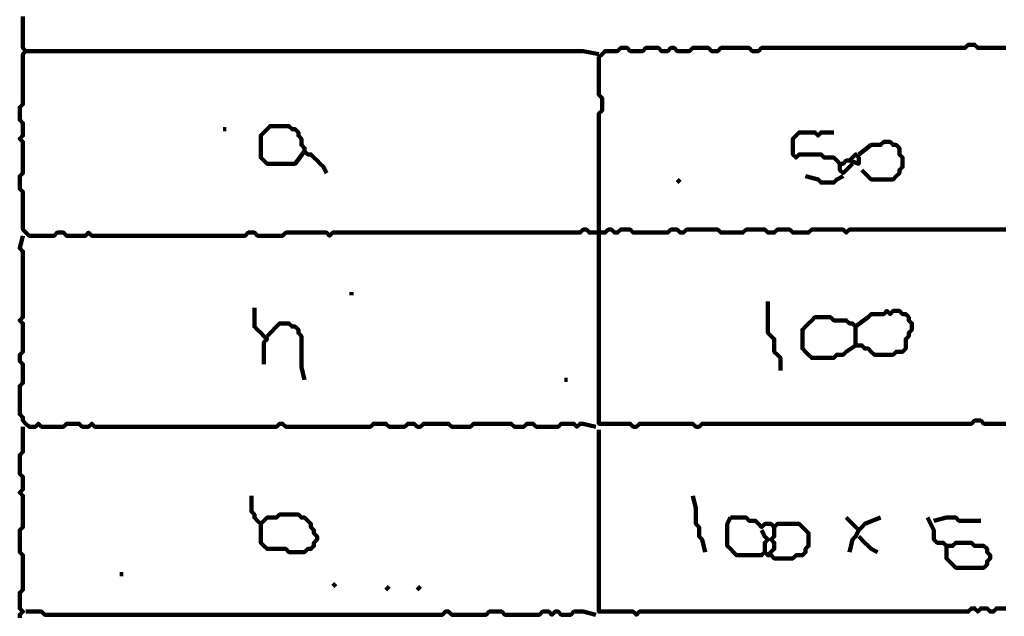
# Model space of a CAD drawing. Header units: metres. Extents: x 1959 to 4131, y 3282 to 4313.
# Tile 200 of 256: x 2399.23 to 2402.13, y 4297.21 to 4298.97. Entities that reach past the tile are written whole.
import ezdxf

# ---------------------------------------------------------------- set-up
doc = ezdxf.new("R2010")
doc.units = ezdxf.units.M
doc.layers.add('P', color=250, linetype='Continuous', lineweight=100)

msp = doc.modelspace()

# ---------------------------------------------------------------- linework, layer by layer
at = {"layer": 'P', "color": 0, "linetype": 'Continuous'}
for points in [[(2399.2353, 4298.9764), (2399.2353, 4298.9672), (2399.2353, 4298.958), (2399.2353, 4298.9487), (2399.2353, 4298.9395), (2399.2353, 4298.9303), (2399.2353, 4298.921), (2399.2353, 4298.9118), (2399.2353, 4298.9026), (2399.2353, 4298.8934), (2399.2353, 4298.8841), (2399.2445, 4298.8749), (2399.2353, 4298.8657), (2399.2353, 4298.8564), (2399.2353, 4298.8472), (2399.2353, 4298.838), (2399.2353, 4298.8287), (2399.2353, 4298.8195), (2399.2353, 4298.8103), (2399.2353, 4298.801), (2399.2353, 4298.7918), (2399.2353, 4298.7826), (2399.2353, 4298.7734), (2399.2353, 4298.7641), (2399.2353, 4298.7549), (2399.2353, 4298.7457), (2399.2353, 4298.7364), (2399.2353, 4298.7272), (2399.2353, 4298.718), (2399.226, 4298.7087), (2399.226, 4298.6995), (2399.226, 4298.6903), (2399.226, 4298.681), (2399.226, 4298.6718), (2399.2353, 4298.6626), (2399.2353, 4298.6534), (2399.2353, 4298.6441), (2399.2353, 4298.6349), (2399.2353, 4298.6257), (2399.226, 4298.6164), (2399.2353, 4298.6072), (2399.2353, 4298.598), (2399.2353, 4298.5887), (2399.2353, 4298.5795), (2399.2353, 4298.5703), (2399.2353, 4298.561), (2399.2353, 4298.5518), (2399.2353, 4298.5426), (2399.2353, 4298.5334), (2399.2353, 4298.5241), (2399.2353, 4298.5149), (2399.226, 4298.5057), (2399.226, 4298.4964), (2399.226, 4298.4872), (2399.226, 4298.478), (2399.226, 4298.4687), (2399.2353, 4298.4595), (2399.2353, 4298.4503), (2399.2353, 4298.441), (2399.2353, 4298.4318), (2399.2353, 4298.4226), (2399.2353, 4298.4134), (2399.2353, 4298.4041), (2399.2353, 4298.3949), (2399.2353, 4298.3857), (2399.2353, 4298.3764), (2399.2353, 4298.3672), (2399.2353, 4298.358), (2399.2353, 4298.3487), (2399.2445, 4298.3395), (2399.2537, 4298.3303), (2399.263, 4298.3303), (2399.2722, 4298.3303), (2399.2814, 4298.3303), (2399.2907, 4298.3303), (2399.2999, 4298.3303), (2399.3091, 4298.3303), (2399.3183, 4298.3303), (2399.3276, 4298.3303), (2399.3368, 4298.3395), (2399.346, 4298.3395), (2399.3553, 4298.3395), (2399.3645, 4298.3303), (2399.3737, 4298.3303), (2399.383, 4298.3303), (2399.3922, 4298.3303), (2399.4014, 4298.3303), (2399.4107, 4298.3303), (2399.4199, 4298.3303), (2399.4291, 4298.3395), (2399.4383, 4298.3303), (2399.4476, 4298.3303), (2399.4568, 4298.3303), (2399.466, 4298.3303), (2399.4753, 4298.3303), (2399.4845, 4298.3303), (2399.4937, 4298.3303), (2399.503, 4298.3303), (2399.5122, 4298.3303), (2399.5214, 4298.3303), (2399.5307, 4298.3303), (2399.5399, 4298.3303), (2399.5491, 4298.3303), (2399.5583, 4298.3303), (2399.5676, 4298.3303), (2399.5768, 4298.3303), (2399.586, 4298.3303), (2399.5953, 4298.3303), (2399.6045, 4298.3303), (2399.6137, 4298.3303), (2399.623, 4298.3303), (2399.6322, 4298.3303), (2399.6414, 4298.3303), (2399.6507, 4298.3303), (2399.6599, 4298.3303), (2399.6691, 4298.3303), (2399.6783, 4298.3303), (2399.6876, 4298.3303), (2399.6968, 4298.3303), (2399.706, 4298.3303), (2399.7153, 4298.3303), (2399.7245, 4298.3303), (2399.7337, 4298.3303), (2399.743, 4298.3303), (2399.7522, 4298.3303), (2399.7614, 4298.3303), (2399.7707, 4298.3303), (2399.7799, 4298.3303), (2399.7891, 4298.3303), (2399.7983, 4298.3303), (2399.8076, 4298.3303), (2399.8168, 4298.3303), (2399.826, 4298.3303), (2399.8353, 4298.3303), (2399.8445, 4298.3303), (2399.8537, 4298.3303), (2399.863, 4298.3303), (2399.8722, 4298.3303), (2399.8814, 4298.3303), (2399.8907, 4298.3303), (2399.8999, 4298.3395), (2399.9091, 4298.3395), (2399.9183, 4298.3395), (2399.9276, 4298.3303), (2399.9368, 4298.3303), (2399.946, 4298.3303), (2399.9553, 4298.3303), (2399.9645, 4298.3303), (2399.9737, 4298.3303), (2399.983, 4298.3303), (2399.9922, 4298.3303), (2400.0014, 4298.3303), (2400.0107, 4298.3395), (2400.0199, 4298.3395), (2400.0291, 4298.3395), (2400.0383, 4298.3395), (2400.0476, 4298.3395), (2400.0568, 4298.3395), (2400.066, 4298.3395), (2400.0753, 4298.3395), (2400.0845, 4298.3395), (2400.0937, 4298.3395), (2400.103, 4298.3395), (2400.1122, 4298.3395), (2400.1214, 4298.3395), (2400.1307, 4298.3395), (2400.1399, 4298.3303), (2400.1491, 4298.3395), (2400.1583, 4298.3395), (2400.1676, 4298.3395), (2400.1768, 4298.3395), (2400.186, 4298.3395), (2400.1953, 4298.3395), (2400.2045, 4298.3395), (2400.2137, 4298.3395), (2400.223, 4298.3395), (2400.2322, 4298.3395), (2400.2414, 4298.3395), (2400.2507, 4298.3395), (2400.2599, 4298.3395), (2400.2691, 4298.3395), (2400.2783, 4298.3395), (2400.2876, 4298.3395), (2400.2968, 4298.3395), (2400.306, 4298.3395), (2400.3153, 4298.3395), (2400.3245, 4298.3395), (2400.3337, 4298.3395), (2400.343, 4298.3395), (2400.3522, 4298.3395), (2400.3614, 4298.3395), (2400.3707, 4298.3395), (2400.3799, 4298.3395), (2400.3891, 4298.3395), (2400.3983, 4298.3395), (2400.4076, 4298.3395), (2400.4168, 4298.3395), (2400.426, 4298.3395), (2400.4353, 4298.3395), (2400.4445, 4298.3395), (2400.4537, 4298.3395), (2400.463, 4298.3395), (2400.4722, 4298.3395), (2400.4814, 4298.3395), (2400.4907, 4298.3395), (2400.4999, 4298.3395), (2400.5091, 4298.3395), (2400.5183, 4298.3395), (2400.5276, 4298.3395), (2400.5368, 4298.3395), (2400.546, 4298.3395), (2400.5553, 4298.3395), (2400.5645, 4298.3395), (2400.5737, 4298.3395), (2400.583, 4298.3395), (2400.5922, 4298.3395), (2400.6014, 4298.3395), (2400.6107, 4298.3395), (2400.6199, 4298.3395), (2400.6291, 4298.3395), (2400.6383, 4298.3395), (2400.6476, 4298.3395), (2400.6568, 4298.3395), (2400.666, 4298.3395), (2400.6753, 4298.3395), (2400.6845, 4298.3395), (2400.6937, 4298.3395), (2400.703, 4298.3395), (2400.7122, 4298.3395), (2400.7214, 4298.3395), (2400.7307, 4298.3395), (2400.7399, 4298.3395), (2400.7491, 4298.3395), (2400.7583, 4298.3395), (2400.7676, 4298.3395), (2400.7768, 4298.3395), (2400.786, 4298.3395), (2400.7953, 4298.3395), (2400.8045, 4298.3395), (2400.8137, 4298.3395), (2400.823, 4298.3395), (2400.8322, 4298.3395), (2400.8414, 4298.3395), (2400.8507, 4298.3395), (2400.8599, 4298.3395), (2400.8691, 4298.3395), (2400.8783, 4298.3395), (2400.8876, 4298.3487), (2400.8968, 4298.3487), (2400.906, 4298.3395), (2400.9153, 4298.3395), (2400.9245, 4298.3395), (2400.9337, 4298.3395), (2400.943, 4298.3395), (2400.9522, 4298.3395), (2400.9614, 4298.3487), (2400.9707, 4298.3487), (2400.9799, 4298.3395), (2400.9891, 4298.3395), (2400.9983, 4298.3487), (2401.0076, 4298.3487), (2401.0168, 4298.3487), (2401.026, 4298.3487), (2401.0353, 4298.3395), (2401.0445, 4298.3395), (2401.0537, 4298.3395), (2401.063, 4298.3395), (2401.0722, 4298.3395), (2401.0814, 4298.3395), (2401.0907, 4298.3395), (2401.0999, 4298.3395), (2401.1091, 4298.3395), (2401.1183, 4298.3395), (2401.1276, 4298.3395), (2401.1368, 4298.3395), (2401.146, 4298.3487), (2401.1553, 4298.3487), (2401.1645, 4298.3487), (2401.1737, 4298.3395), (2401.183, 4298.3395), (2401.1922, 4298.3487), (2401.2014, 4298.3487), (2401.2107, 4298.3487), (2401.2199, 4298.3487), (2401.2291, 4298.3487), (2401.2383, 4298.3487), (2401.2476, 4298.3487), (2401.2568, 4298.3487), (2401.266, 4298.3487), (2401.2753, 4298.3487), (2401.2845, 4298.3487), (2401.2937, 4298.3395), (2401.303, 4298.3395), (2401.3122, 4298.3395), (2401.3214, 4298.3395), (2401.3307, 4298.3395), (2401.3399, 4298.3395), (2401.3491, 4298.3395), (2401.3583, 4298.3395), (2401.3676, 4298.3487), (2401.3768, 4298.3487), (2401.386, 4298.3487), (2401.3953, 4298.3487), (2401.4045, 4298.3487), (2401.4137, 4298.3487), (2401.423, 4298.3487), (2401.4322, 4298.3395), (2401.4414, 4298.3395), (2401.4507, 4298.3395), (2401.4599, 4298.3487), (2401.4691, 4298.3487), (2401.4783, 4298.3487), (2401.4876, 4298.3487), (2401.4968, 4298.3487), (2401.506, 4298.3395), (2401.5153, 4298.3395), (2401.5245, 4298.3395), (2401.5337, 4298.3395), (2401.543, 4298.3395), (2401.5522, 4298.3395), (2401.5614, 4298.3487), (2401.5707, 4298.3487), (2401.5799, 4298.3487), (2401.5891, 4298.3487), (2401.5983, 4298.3487), (2401.6076, 4298.3487), (2401.6168, 4298.3487), (2401.626, 4298.3487), (2401.6353, 4298.3487), (2401.6445, 4298.3487), (2401.6537, 4298.3487), (2401.663, 4298.3395), (2401.6722, 4298.3487), (2401.6814, 4298.3487), (2401.6907, 4298.3487), (2401.6999, 4298.3487), (2401.7091, 4298.3487), (2401.7183, 4298.3487), (2401.7276, 4298.3487), (2401.7368, 4298.3487), (2401.746, 4298.3487), (2401.7553, 4298.3487), (2401.7645, 4298.3487), (2401.7737, 4298.3487), (2401.783, 4298.3487), (2401.7922, 4298.3487), (2401.8014, 4298.3487), (2401.8107, 4298.3487), (2401.8199, 4298.3487), (2401.8291, 4298.3487), (2401.8383, 4298.3487), (2401.8476, 4298.3487), (2401.8568, 4298.3487), (2401.866, 4298.3487), (2401.8753, 4298.3487), (2401.8845, 4298.3487), (2401.8937, 4298.3487), (2401.903, 4298.3487), (2401.9122, 4298.3487), (2401.9214, 4298.3487), (2401.9307, 4298.3487), (2401.9399, 4298.3487), (2401.9491, 4298.3487), (2401.9583, 4298.3487), (2401.9676, 4298.3487), (2401.9768, 4298.3487), (2401.986, 4298.3487), (2401.9953, 4298.3487), (2402.0045, 4298.3487), (2402.0137, 4298.3487), (2402.023, 4298.3487), (2402.0322, 4298.3487), (2402.0414, 4298.3487), (2402.0507, 4298.3487), (2402.0599, 4298.3487), (2402.0691, 4298.3487), (2402.0783, 4298.3487), (2402.0876, 4298.3487), (2402.0968, 4298.3487), (2402.106, 4298.3487), (2402.1153, 4298.3487), (2402.1245, 4298.3487), (2402.1337, 4298.3487)], [(2402.1337, 4297.7764), (2402.1245, 4297.7764), (2402.1153, 4297.7764), (2402.106, 4297.7764), (2402.0968, 4297.7764), (2402.0876, 4297.7764), (2402.0783, 4297.7764), (2402.0691, 4297.7764), (2402.0599, 4297.7857), (2402.0507, 4297.7857), (2402.0414, 4297.7857), (2402.0322, 4297.7764), (2402.023, 4297.7764), (2402.0137, 4297.7764), (2402.0045, 4297.7764), (2401.9953, 4297.7764), (2401.986, 4297.7764), (2401.9768, 4297.7764), (2401.9676, 4297.7764), (2401.9583, 4297.7764), (2401.9491, 4297.7764), (2401.9399, 4297.7764), (2401.9307, 4297.7764), (2401.9214, 4297.7764), (2401.9122, 4297.7764), (2401.903, 4297.7764), (2401.8937, 4297.7764), (2401.8845, 4297.7764), (2401.8753, 4297.7764), (2401.866, 4297.7764), (2401.8568, 4297.7764), (2401.8476, 4297.7764), (2401.8383, 4297.7764), (2401.8291, 4297.7764), (2401.8199, 4297.7764), (2401.8107, 4297.7764), (2401.8014, 4297.7764), (2401.7922, 4297.7764), (2401.783, 4297.7764), (2401.7737, 4297.7764), (2401.7645, 4297.7764), (2401.7553, 4297.7764), (2401.746, 4297.7764), (2401.7368, 4297.7764), (2401.7276, 4297.7764), (2401.7183, 4297.7764), (2401.7091, 4297.7764), (2401.6999, 4297.7764), (2401.6907, 4297.7764), (2401.6814, 4297.7764), (2401.6722, 4297.7764), (2401.663, 4297.7764), (2401.6537, 4297.7764), (2401.6445, 4297.7764), (2401.6353, 4297.7764), (2401.626, 4297.7764), (2401.6168, 4297.7764), (2401.6076, 4297.7764), (2401.5983, 4297.7764), (2401.5891, 4297.7764), (2401.5799, 4297.7764), (2401.5707, 4297.7764), (2401.5614, 4297.7764), (2401.5522, 4297.7764), (2401.543, 4297.7764), (2401.5337, 4297.7764), (2401.5245, 4297.7764), (2401.5153, 4297.7764), (2401.506, 4297.7764), (2401.4968, 4297.7764), (2401.4876, 4297.7764), (2401.4783, 4297.7764), (2401.4691, 4297.7764), (2401.4599, 4297.7764), (2401.4507, 4297.7764), (2401.4414, 4297.7764), (2401.4322, 4297.7764), (2401.423, 4297.7764), (2401.4137, 4297.7764), (2401.4045, 4297.7764), (2401.3953, 4297.7764), (2401.386, 4297.7764), (2401.3768, 4297.7764), (2401.3676, 4297.7764), (2401.3583, 4297.7764), (2401.3491, 4297.7764), (2401.3399, 4297.7764), (2401.3307, 4297.7764), (2401.3214, 4297.7764), (2401.3122, 4297.7764), (2401.303, 4297.7764), (2401.2937, 4297.7764), (2401.2845, 4297.7764), (2401.2753, 4297.7764), (2401.266, 4297.7764), (2401.2568, 4297.7764), (2401.2476, 4297.7764), (2401.2383, 4297.7764), (2401.2291, 4297.7672), (2401.2199, 4297.7672), (2401.2107, 4297.7764), (2401.2014, 4297.7764), (2401.1922, 4297.7764), (2401.183, 4297.7764), (2401.1737, 4297.7764), (2401.1645, 4297.7764), (2401.1553, 4297.7764), (2401.146, 4297.7764), (2401.1368, 4297.7764), (2401.1276, 4297.7764), (2401.1183, 4297.7764), (2401.1091, 4297.7764), (2401.0999, 4297.7764), (2401.0907, 4297.7764), (2401.0814, 4297.7764), (2401.0722, 4297.7764), (2401.063, 4297.7764), (2401.0537, 4297.7764), (2401.0445, 4297.7672), (2401.0353, 4297.7672), (2401.026, 4297.7764), (2401.0168, 4297.7764), (2401.0076, 4297.7764), (2400.9983, 4297.7764), (2400.9891, 4297.7764), (2400.9799, 4297.7764), (2400.9707, 4297.7764), (2400.9614, 4297.7764), (2400.9522, 4297.7764), (2400.943, 4297.7764), (2400.9337, 4297.7764), (2400.9337, 4297.7857), (2400.9337, 4297.7949), (2400.9337, 4297.8041), (2400.9337, 4297.8134), (2400.9337, 4297.8226), (2400.9337, 4297.8318), (2400.9337, 4297.841), (2400.9337, 4297.8503), (2400.9337, 4297.8595), (2400.9337, 4297.8687), (2400.9337, 4297.878), (2400.9337, 4297.8872), (2400.9337, 4297.8964), (2400.9337, 4297.9057), (2400.9337, 4297.9149), (2400.9337, 4297.9241), (2400.9337, 4297.9334), (2400.9337, 4297.9426), (2400.9337, 4297.9518), (2400.9337, 4297.961), (2400.9337, 4297.9703), (2400.9337, 4297.9795), (2400.9337, 4297.9887), (2400.9337, 4297.998), (2400.9337, 4298.0072), (2400.9337, 4298.0164), (2400.9337, 4298.0257), (2400.9337, 4298.0349), (2400.9337, 4298.0441), (2400.9337, 4298.0534), (2400.9337, 4298.0626), (2400.9337, 4298.0718), (2400.9337, 4298.081), (2400.9337, 4298.0903), (2400.9337, 4298.0995), (2400.9337, 4298.1087), (2400.9337, 4298.118), (2400.9337, 4298.1272), (2400.9337, 4298.1364), (2400.9337, 4298.1457), (2400.9337, 4298.1549), (2400.9337, 4298.1641), (2400.9337, 4298.1734), (2400.9337, 4298.1826), (2400.9337, 4298.1918), (2400.9337, 4298.201), (2400.9337, 4298.2103), (2400.9337, 4298.2195), (2400.9337, 4298.2287), (2400.9337, 4298.238), (2400.9337, 4298.2472), (2400.9337, 4298.2564), (2400.9337, 4298.2657), (2400.9337, 4298.2749), (2400.9337, 4298.2841), (2400.9337, 4298.2934), (2400.9337, 4298.3026), (2400.9337, 4298.3118), (2400.9337, 4298.321), (2400.9337, 4298.3303), (2400.9337, 4298.3395), (2400.9337, 4298.3487), (2400.9337, 4298.358), (2400.9337, 4298.3672), (2400.9337, 4298.3764), (2400.9337, 4298.3857), (2400.9337, 4298.3949), (2400.9337, 4298.4041), (2400.9337, 4298.4134), (2400.9337, 4298.4226), (2400.9337, 4298.4318), (2400.9337, 4298.441), (2400.9337, 4298.4503), (2400.9337, 4298.4595), (2400.9337, 4298.4687), (2400.9337, 4298.478), (2400.9337, 4298.4872), (2400.9337, 4298.4964), (2400.9337, 4298.5057), (2400.9337, 4298.5149), (2400.9337, 4298.5241), (2400.9337, 4298.5334), (2400.9337, 4298.5426), (2400.9337, 4298.5518), (2400.9337, 4298.561), (2400.9337, 4298.5703), (2400.9337, 4298.5795), (2400.9337, 4298.5887), (2400.9337, 4298.598), (2400.9337, 4298.6072), (2400.9337, 4298.6164), (2400.9337, 4298.6257), (2400.9337, 4298.6349), (2400.9337, 4298.6441), (2400.9337, 4298.6534), (2400.9337, 4298.6626), (2400.9337, 4298.6718), (2400.9337, 4298.681), (2400.9337, 4298.6903), (2400.943, 4298.6995), (2400.943, 4298.7087), (2400.943, 4298.718), (2400.943, 4298.7272), (2400.943, 4298.7364), (2400.9337, 4298.7457), (2400.9337, 4298.7549), (2400.9337, 4298.7641), (2400.9337, 4298.7734), (2400.9337, 4298.7826), (2400.9337, 4298.7918), (2400.9337, 4298.801), (2400.9337, 4298.8103), (2400.9337, 4298.8195), (2400.9337, 4298.8287), (2400.9337, 4298.838), (2400.9337, 4298.8472), (2400.9337, 4298.8564), (2400.943, 4298.8657), (2400.9522, 4298.8749), (2400.9614, 4298.8749), (2400.9707, 4298.8749), (2400.9799, 4298.8749), (2400.9891, 4298.8749), (2400.9983, 4298.8841), (2401.0076, 4298.8841), (2401.0168, 4298.8841), (2401.026, 4298.8749), (2401.0353, 4298.8749), (2401.0445, 4298.8749), (2401.0537, 4298.8749), (2401.063, 4298.8749), (2401.0722, 4298.8841), (2401.0814, 4298.8841), (2401.0907, 4298.8841), (2401.0999, 4298.8841), (2401.1091, 4298.8841), (2401.1183, 4298.8749), (2401.1276, 4298.8749), (2401.1368, 4298.8749), (2401.146, 4298.8841), (2401.1553, 4298.8841), (2401.1645, 4298.8749), (2401.1737, 4298.8749), (2401.183, 4298.8749), (2401.1922, 4298.8749), (2401.2014, 4298.8749), (2401.2107, 4298.8841), (2401.2199, 4298.8841), (2401.2291, 4298.8841), (2401.2383, 4298.8841), (2401.2476, 4298.8841), (2401.2568, 4298.8841), (2401.266, 4298.8749), (2401.2753, 4298.8749), (2401.2845, 4298.8749), (2401.2937, 4298.8841), (2401.303, 4298.8841), (2401.3122, 4298.8841), (2401.3214, 4298.8841), (2401.3307, 4298.8841), (2401.3399, 4298.8841), (2401.3491, 4298.8841), (2401.3583, 4298.8841), (2401.3676, 4298.8841), (2401.3768, 4298.8841), (2401.386, 4298.8749), (2401.3953, 4298.8749), (2401.4045, 4298.8749), (2401.4137, 4298.8841), (2401.423, 4298.8841), (2401.4322, 4298.8841), (2401.4414, 4298.8841), (2401.4507, 4298.8841), (2401.4599, 4298.8841), (2401.4691, 4298.8841), (2401.4783, 4298.8841), (2401.4876, 4298.8841), (2401.4968, 4298.8841), (2401.506, 4298.8841), (2401.5153, 4298.8841), (2401.5245, 4298.8841), (2401.5337, 4298.8841), (2401.543, 4298.8841), (2401.5522, 4298.8841), (2401.5614, 4298.8841), (2401.5707, 4298.8841), (2401.5799, 4298.8841), (2401.5891, 4298.8841), (2401.5983, 4298.8841), (2401.6076, 4298.8841), (2401.6168, 4298.8841), (2401.626, 4298.8841), (2401.6353, 4298.8841), (2401.6445, 4298.8841), (2401.6537, 4298.8841), (2401.663, 4298.8841), (2401.6722, 4298.8841), (2401.6814, 4298.8841), (2401.6907, 4298.8841), (2401.6999, 4298.8841), (2401.7091, 4298.8841), (2401.7183, 4298.8841), (2401.7276, 4298.8841), (2401.7368, 4298.8841), (2401.746, 4298.8841), (2401.7553, 4298.8841), (2401.7645, 4298.8841), (2401.7737, 4298.8841), (2401.783, 4298.8841), (2401.7922, 4298.8841), (2401.8014, 4298.8841), (2401.8107, 4298.8841), (2401.8199, 4298.8841), (2401.8291, 4298.8841), (2401.8383, 4298.8841), (2401.8476, 4298.8841), (2401.8568, 4298.8841), (2401.866, 4298.8841), (2401.8753, 4298.8841), (2401.8845, 4298.8841), (2401.8937, 4298.8841), (2401.903, 4298.8841), (2401.9122, 4298.8841), (2401.9214, 4298.8841), (2401.9307, 4298.8841), (2401.9399, 4298.8841), (2401.9491, 4298.8841), (2401.9583, 4298.8841), (2401.9676, 4298.8841), (2401.9768, 4298.8841), (2401.986, 4298.8841), (2401.9953, 4298.8841), (2402.0045, 4298.8841), (2402.0137, 4298.8841), (2402.023, 4298.8934), (2402.0322, 4298.8934), (2402.0414, 4298.8934), (2402.0507, 4298.8841), (2402.0599, 4298.8841), (2402.0691, 4298.8841), (2402.0783, 4298.8841), (2402.0876, 4298.8841), (2402.0968, 4298.8841), (2402.106, 4298.8841), (2402.1153, 4298.8841), (2402.1245, 4298.8841), (2402.1337, 4298.8841)], [(2399.2445, 4298.8749), (2399.2814, 4298.8749), (2399.2907, 4298.8749), (2399.2999, 4298.8749), (2399.3091, 4298.8749), (2399.3183, 4298.8749), (2399.3276, 4298.8749), (2399.3368, 4298.8749), (2399.346, 4298.8749), (2399.3553, 4298.8749), (2399.3645, 4298.8749), (2399.3737, 4298.8749), (2399.383, 4298.8749), (2399.3922, 4298.8749), (2399.4014, 4298.8749), (2399.4107, 4298.8749), (2399.4199, 4298.8749), (2399.4291, 4298.8749), (2399.4383, 4298.8749), (2399.4476, 4298.8749), (2399.4568, 4298.8749), (2399.466, 4298.8749), (2399.4753, 4298.8749), (2399.4845, 4298.8749), (2399.4937, 4298.8749), (2399.503, 4298.8749), (2399.5122, 4298.8749), (2399.5214, 4298.8749), (2399.5307, 4298.8749), (2399.5399, 4298.8749), (2399.5491, 4298.8749), (2399.5583, 4298.8749), (2399.5676, 4298.8749), (2399.5768, 4298.8749), (2399.586, 4298.8749), (2399.5953, 4298.8749), (2399.6045, 4298.8749), (2399.6137, 4298.8749), (2399.623, 4298.8749), (2399.6322, 4298.8749), (2399.6414, 4298.8749), (2399.6507, 4298.8749), (2399.6599, 4298.8749), (2399.6691, 4298.8749), (2399.6783, 4298.8749), (2399.6876, 4298.8749), (2399.6968, 4298.8749), (2399.706, 4298.8749), (2399.7153, 4298.8749), (2399.7245, 4298.8749), (2399.7337, 4298.8749), (2399.743, 4298.8749), (2399.7522, 4298.8749), (2399.7614, 4298.8749), (2399.7707, 4298.8749), (2399.7799, 4298.8749), (2399.7891, 4298.8749), (2399.7983, 4298.8749), (2399.8076, 4298.8749), (2399.8168, 4298.8749), (2399.826, 4298.8749), (2399.8353, 4298.8749), (2399.8445, 4298.8749), (2399.8537, 4298.8749), (2399.863, 4298.8749), (2399.8722, 4298.8749), (2399.8814, 4298.8749), (2399.8907, 4298.8749), (2399.8999, 4298.8749), (2399.9091, 4298.8749), (2399.9183, 4298.8749), (2399.9276, 4298.8749), (2399.9368, 4298.8749), (2399.946, 4298.8749), (2399.9553, 4298.8749), (2399.9645, 4298.8749), (2399.9737, 4298.8749), (2399.983, 4298.8749), (2399.9922, 4298.8749), (2400.0014, 4298.8749), (2400.0107, 4298.8749), (2400.0199, 4298.8749), (2400.0291, 4298.8749), (2400.0383, 4298.8749), (2400.0476, 4298.8749), (2400.0568, 4298.8749), (2400.066, 4298.8749), (2400.0753, 4298.8749), (2400.0845, 4298.8749), (2400.0937, 4298.8749), (2400.103, 4298.8749), (2400.1122, 4298.8749), (2400.1214, 4298.8749), (2400.1307, 4298.8749), (2400.1399, 4298.8749), (2400.1491, 4298.8749), (2400.1583, 4298.8749), (2400.1676, 4298.8749), (2400.1768, 4298.8749), (2400.186, 4298.8749), (2400.1953, 4298.8749), (2400.2045, 4298.8749), (2400.2137, 4298.8749), (2400.223, 4298.8749), (2400.2322, 4298.8749), (2400.2414, 4298.8749), (2400.2507, 4298.8749), (2400.2599, 4298.8749), (2400.2691, 4298.8749), (2400.2783, 4298.8749), (2400.2876, 4298.8749), (2400.2968, 4298.8749), (2400.306, 4298.8749), (2400.3153, 4298.8749), (2400.3245, 4298.8749), (2400.3337, 4298.8749), (2400.343, 4298.8749), (2400.3522, 4298.8749), (2400.3614, 4298.8749), (2400.3707, 4298.8749), (2400.3799, 4298.8749), (2400.3891, 4298.8749), (2400.3983, 4298.8749), (2400.4076, 4298.8749), (2400.4168, 4298.8749), (2400.426, 4298.8749), (2400.4353, 4298.8749), (2400.4445, 4298.8749), (2400.4537, 4298.8749), (2400.463, 4298.8749), (2400.4722, 4298.8749), (2400.4814, 4298.8749), (2400.4907, 4298.8749), (2400.4999, 4298.8749), (2400.5091, 4298.8749), (2400.5183, 4298.8749), (2400.5276, 4298.8749), (2400.5368, 4298.8749), (2400.546, 4298.8749), (2400.5553, 4298.8749), (2400.5645, 4298.8749), (2400.5737, 4298.8749), (2400.583, 4298.8749), (2400.5922, 4298.8749), (2400.6014, 4298.8749), (2400.6107, 4298.8749), (2400.6199, 4298.8749), (2400.6291, 4298.8749), (2400.6383, 4298.8749), (2400.6476, 4298.8749), (2400.6568, 4298.8749), (2400.666, 4298.8749), (2400.6753, 4298.8749), (2400.6845, 4298.8749), (2400.6937, 4298.8749), (2400.703, 4298.8749), (2400.7122, 4298.8749), (2400.7214, 4298.8749), (2400.7307, 4298.8749), (2400.7399, 4298.8749), (2400.7491, 4298.8749), (2400.7583, 4298.8749), (2400.7676, 4298.8749), (2400.7768, 4298.8749), (2400.786, 4298.8749), (2400.7953, 4298.8749), (2400.8045, 4298.8749), (2400.8137, 4298.8749), (2400.823, 4298.8749), (2400.8322, 4298.8749), (2400.8414, 4298.8749), (2400.8507, 4298.8749), (2400.8599, 4298.8749), (2400.8691, 4298.8749), (2400.8783, 4298.8749), (2400.8876, 4298.8749), (2400.9337, 4298.8657)], [(2399.826, 4298.6441), (2399.8353, 4298.6441)], [(2400.066, 4298.5795), (2400.0383, 4298.5426), (2400.0291, 4298.5426), (2400.0199, 4298.5426), (2400.0107, 4298.5426), (2400.0014, 4298.5426), (2399.9922, 4298.5426), (2399.983, 4298.5426), (2399.9737, 4298.5426), (2399.9645, 4298.5426), (2399.9553, 4298.5426), (2399.946, 4298.5518), (2399.9368, 4298.561), (2399.9368, 4298.5703), (2399.9368, 4298.5795), (2399.9368, 4298.5887), (2399.9368, 4298.598), (2399.9368, 4298.6072), (2399.9368, 4298.6164), (2399.9368, 4298.6257), (2399.946, 4298.6349), (2399.9553, 4298.6441), (2399.9645, 4298.6534), (2399.9737, 4298.6534), (2399.983, 4298.6534), (2399.9922, 4298.6534), (2400.0014, 4298.6534), (2400.0107, 4298.6534), (2400.0199, 4298.6534), (2400.0291, 4298.6441), (2400.0383, 4298.6441), (2400.0476, 4298.6349), (2400.0476, 4298.6257), (2400.0568, 4298.6164), (2400.0568, 4298.6072), (2400.0568, 4298.598), (2400.066, 4298.5887), (2400.066, 4298.5795), (2400.0753, 4298.5703), (2400.0845, 4298.5703), (2400.0937, 4298.561), (2400.103, 4298.5518), (2400.1122, 4298.5426), (2400.1214, 4298.5334), (2400.1307, 4298.5149)], [(2401.6722, 4298.5518), (2401.6999, 4298.5426), (2401.6999, 4298.5518), (2401.6999, 4298.561), (2401.6907, 4298.5703), (2401.6814, 4298.561), (2401.6722, 4298.5518), (2401.663, 4298.5518), (2401.6537, 4298.5426), (2401.6445, 4298.5426), (2401.6353, 4298.5518), (2401.626, 4298.561), (2401.6168, 4298.561), (2401.6076, 4298.561), (2401.5983, 4298.561), (2401.5891, 4298.5703), (2401.5799, 4298.5703), (2401.5707, 4298.5703), (2401.5614, 4298.5703), (2401.5522, 4298.5703), (2401.543, 4298.5703), (2401.5337, 4298.5703), (2401.5245, 4298.5703), (2401.5153, 4298.561), (2401.506, 4298.5703), (2401.506, 4298.5795), (2401.506, 4298.5887), (2401.506, 4298.598), (2401.506, 4298.6072), (2401.506, 4298.6164), (2401.5153, 4298.6257), (2401.5245, 4298.6349), (2401.5337, 4298.6349), (2401.543, 4298.6349), (2401.5522, 4298.6349), (2401.5614, 4298.6349), (2401.5707, 4298.6349), (2401.5799, 4298.6257), (2401.5891, 4298.6349), (2401.5983, 4298.6349), (2401.626, 4298.6349)], [(2401.6999, 4298.5703), (2401.7368, 4298.598), (2401.746, 4298.598), (2401.7553, 4298.598), (2401.7645, 4298.598), (2401.7737, 4298.6072), (2401.783, 4298.6072), (2401.7922, 4298.6072), (2401.8014, 4298.598), (2401.8107, 4298.598), (2401.8199, 4298.5887), (2401.8199, 4298.5795), (2401.8199, 4298.5703), (2401.8291, 4298.561), (2401.8291, 4298.5518), (2401.8291, 4298.5426), (2401.8291, 4298.5334), (2401.8199, 4298.5241), (2401.8199, 4298.5149), (2401.8107, 4298.5057), (2401.8014, 4298.4964), (2401.7922, 4298.4964), (2401.783, 4298.4964), (2401.7737, 4298.4964), (2401.7645, 4298.4964), (2401.7553, 4298.4964), (2401.746, 4298.4964), (2401.7368, 4298.4964), (2401.7091, 4298.5241)], [(2401.6445, 4298.5426), (2401.6445, 4298.5241), (2401.6537, 4298.5149), (2401.663, 4298.5241), (2401.6814, 4298.5426)], [(2401.543, 4298.5057), (2401.5799, 4298.4964), (2401.5891, 4298.4872), (2401.5983, 4298.4872), (2401.6076, 4298.4872), (2401.6168, 4298.4872), (2401.626, 4298.4872), (2401.6353, 4298.4964), (2401.6537, 4298.5057)], [(2401.1737, 4298.4964), (2401.1645, 4298.4872)], [(2399.2353, 4298.3303), (2399.226, 4298.2934), (2399.2353, 4298.2841), (2399.2353, 4298.2749), (2399.2353, 4298.2657), (2399.2353, 4298.2564), (2399.2353, 4298.2472), (2399.2353, 4298.238), (2399.2353, 4298.2287), (2399.2353, 4298.2195), (2399.2353, 4298.2103), (2399.2353, 4298.201), (2399.2353, 4298.1918), (2399.2353, 4298.1826), (2399.2353, 4298.1734), (2399.2353, 4298.1641), (2399.2353, 4298.1549), (2399.2353, 4298.1457), (2399.2353, 4298.1364), (2399.2353, 4298.1272), (2399.2353, 4298.118), (2399.2353, 4298.1087), (2399.2353, 4298.0995), (2399.2353, 4298.0903), (2399.226, 4298.081), (2399.2353, 4298.0718), (2399.2353, 4298.0626), (2399.2353, 4298.0534), (2399.2353, 4298.0441), (2399.2353, 4298.0349), (2399.2353, 4298.0257), (2399.2353, 4298.0164), (2399.2353, 4298.0072), (2399.2353, 4297.998), (2399.2353, 4297.9887), (2399.226, 4297.9795), (2399.226, 4297.9703), (2399.226, 4297.961), (2399.2353, 4297.9518), (2399.2353, 4297.9426), (2399.2353, 4297.9334), (2399.2353, 4297.9241), (2399.2353, 4297.9149), (2399.2353, 4297.9057), (2399.2353, 4297.8964), (2399.226, 4297.8872), (2399.226, 4297.878), (2399.226, 4297.8687), (2399.226, 4297.8595), (2399.226, 4297.8503), (2399.226, 4297.841), (2399.226, 4297.8318), (2399.226, 4297.8226), (2399.226, 4297.8134), (2399.226, 4297.8041), (2399.2353, 4297.7949), (2399.2353, 4297.7857), (2399.2445, 4297.7764), (2399.2537, 4297.7672), (2399.263, 4297.7672), (2399.2722, 4297.7672), (2399.2814, 4297.7764), (2399.2907, 4297.7672), (2399.2999, 4297.7672), (2399.3091, 4297.7672), (2399.3183, 4297.7672), (2399.3276, 4297.7672), (2399.3368, 4297.7672), (2399.346, 4297.7672), (2399.3553, 4297.7672), (2399.3645, 4297.7764), (2399.3737, 4297.7764), (2399.383, 4297.7764), (2399.3922, 4297.7764), (2399.4014, 4297.7764), (2399.4107, 4297.7672), (2399.4199, 4297.7672), (2399.4291, 4297.7672), (2399.4383, 4297.7764), (2399.4476, 4297.7672), (2399.4568, 4297.7672), (2399.466, 4297.7672), (2399.4753, 4297.7672), (2399.4845, 4297.7672), (2399.4937, 4297.7672), (2399.503, 4297.7672), (2399.5122, 4297.7672), (2399.5214, 4297.7672), (2399.5307, 4297.7672), (2399.5399, 4297.7672), (2399.5491, 4297.7672), (2399.5583, 4297.7672), (2399.5676, 4297.7672), (2399.5768, 4297.7672), (2399.586, 4297.7672), (2399.5953, 4297.7672), (2399.6045, 4297.7672), (2399.6137, 4297.7672), (2399.623, 4297.7672), (2399.6322, 4297.7672), (2399.6414, 4297.7672), (2399.6507, 4297.7672), (2399.6599, 4297.7672), (2399.6691, 4297.7672), (2399.6783, 4297.7672), (2399.6876, 4297.7672), (2399.6968, 4297.7672), (2399.706, 4297.7672), (2399.7153, 4297.7672), (2399.7245, 4297.7672), (2399.7337, 4297.7672), (2399.743, 4297.7672), (2399.7522, 4297.7672), (2399.7614, 4297.7672), (2399.7707, 4297.7672), (2399.7799, 4297.7672), (2399.7891, 4297.7672), (2399.7983, 4297.7672), (2399.8076, 4297.7672), (2399.8168, 4297.7672), (2399.826, 4297.7672), (2399.8353, 4297.7672), (2399.8445, 4297.7672), (2399.8537, 4297.7672), (2399.863, 4297.7672), (2399.8722, 4297.7672), (2399.8814, 4297.7672), (2399.8907, 4297.7672), (2399.8999, 4297.7672), (2399.9091, 4297.7672), (2399.9183, 4297.7672), (2399.9276, 4297.7672), (2399.9368, 4297.7672), (2399.946, 4297.7672), (2399.9553, 4297.7672), (2399.9645, 4297.7672), (2399.9737, 4297.7672), (2399.983, 4297.7672), (2399.9922, 4297.7764), (2400.0014, 4297.7764), (2400.0107, 4297.7672), (2400.0199, 4297.7672), (2400.0291, 4297.7672), (2400.0383, 4297.7672), (2400.0476, 4297.7672), (2400.0568, 4297.7672), (2400.066, 4297.7672), (2400.0753, 4297.7672), (2400.0845, 4297.7672), (2400.0937, 4297.7672), (2400.103, 4297.7672), (2400.1122, 4297.7672), (2400.1214, 4297.7672), (2400.1307, 4297.7672), (2400.1399, 4297.7672), (2400.1491, 4297.7672), (2400.1583, 4297.7672), (2400.1676, 4297.7672), (2400.1768, 4297.7672), (2400.186, 4297.7672), (2400.1953, 4297.7672), (2400.2045, 4297.7672), (2400.2137, 4297.7672), (2400.223, 4297.7672), (2400.2322, 4297.7672), (2400.2414, 4297.7672), (2400.2507, 4297.7672), (2400.2599, 4297.7672), (2400.2691, 4297.7764), (2400.2783, 4297.7764), (2400.2876, 4297.7764), (2400.2968, 4297.7764), (2400.306, 4297.7764), (2400.3153, 4297.7672), (2400.3245, 4297.7672), (2400.3337, 4297.7672), (2400.343, 4297.7672), (2400.3522, 4297.7672), (2400.3614, 4297.7672), (2400.3707, 4297.7764), (2400.3799, 4297.7764), (2400.3891, 4297.7764), (2400.3983, 4297.7672), (2400.4076, 4297.7672), (2400.4168, 4297.7764), (2400.426, 4297.7764), (2400.4353, 4297.7764), (2400.4445, 4297.7764), (2400.4537, 4297.7764), (2400.463, 4297.7764), (2400.4722, 4297.7764), (2400.4814, 4297.7764), (2400.4907, 4297.7764), (2400.4999, 4297.7672), (2400.5091, 4297.7672), (2400.5183, 4297.7672), (2400.5276, 4297.7672), (2400.5368, 4297.7672), (2400.546, 4297.7672), (2400.5553, 4297.7672), (2400.5645, 4297.7764), (2400.5737, 4297.7764), (2400.583, 4297.7764), (2400.5922, 4297.7764), (2400.6014, 4297.7764), (2400.6107, 4297.7764), (2400.6199, 4297.7764), (2400.6291, 4297.7764), (2400.6383, 4297.7764), (2400.6476, 4297.7764), (2400.6568, 4297.7764), (2400.666, 4297.7764), (2400.6753, 4297.7764), (2400.6845, 4297.7672), (2400.6937, 4297.7672), (2400.703, 4297.7672), (2400.7122, 4297.7672), (2400.7214, 4297.7764), (2400.7307, 4297.7764), (2400.7399, 4297.7764), (2400.7491, 4297.7672), (2400.7583, 4297.7672), (2400.7676, 4297.7672), (2400.7768, 4297.7672), (2400.786, 4297.7672), (2400.7953, 4297.7672), (2400.8045, 4297.7672), (2400.8137, 4297.7672), (2400.823, 4297.7764), (2400.8322, 4297.7764), (2400.8414, 4297.7764), (2400.8507, 4297.7764), (2400.8599, 4297.7764), (2400.8691, 4297.7672), (2400.8783, 4297.7764), (2400.8876, 4297.7764), (2400.9245, 4297.7672)], [(2400.2045, 4298.1641), (2400.2045, 4298.1549)], [(2401.4322, 4298.1364), (2401.4322, 4298.0995), (2401.4322, 4298.0903), (2401.4322, 4298.081), (2401.4322, 4298.0718), (2401.4322, 4298.0626), (2401.4322, 4298.0534), (2401.4322, 4298.0441), (2401.4414, 4298.0349), (2401.4507, 4298.0257), (2401.4507, 4298.0164), (2401.4507, 4298.0072), (2401.4507, 4297.998), (2401.4507, 4297.9887), (2401.4599, 4297.9795), (2401.4691, 4297.9703), (2401.4691, 4297.9334)], [(2399.9183, 4298.118), (2399.9183, 4298.081), (2399.9183, 4298.0718), (2399.9183, 4298.0626), (2399.9276, 4298.0534), (2399.9368, 4298.0441), (2399.946, 4298.0349), (2399.9553, 4298.0257), (2399.946, 4298.0164), (2399.946, 4298.0072), (2399.946, 4297.998), (2399.946, 4297.9887), (2399.946, 4297.9518)], [(2401.6907, 4298.0626), (2401.7276, 4298.0903), (2401.7368, 4298.0995), (2401.746, 4298.0995), (2401.7553, 4298.0995), (2401.7645, 4298.0995), (2401.7737, 4298.0995), (2401.783, 4298.1087), (2401.7922, 4298.0995), (2401.8014, 4298.1087), (2401.8107, 4298.1087), (2401.8199, 4298.1087), (2401.8291, 4298.0995), (2401.8383, 4298.0995), (2401.8476, 4298.0903), (2401.8476, 4298.081), (2401.8568, 4298.0718), (2401.8568, 4298.0626), (2401.8568, 4298.0534), (2401.8476, 4298.0441), (2401.8476, 4298.0349), (2401.8383, 4298.0257), (2401.8383, 4298.0164), (2401.8383, 4298.0072), (2401.8383, 4297.998), (2401.8291, 4297.9887), (2401.8199, 4297.9887), (2401.8107, 4297.9887), (2401.8014, 4297.9795), (2401.7922, 4297.9795), (2401.783, 4297.9795), (2401.7737, 4297.9795), (2401.7645, 4297.9795), (2401.7553, 4297.9795), (2401.746, 4297.9795), (2401.7368, 4297.9887), (2401.7276, 4297.998), (2401.7183, 4297.998), (2401.7091, 4298.0072), (2401.6999, 4298.0072), (2401.6907, 4298.0072), (2401.6907, 4298.0164), (2401.6907, 4298.0257), (2401.6907, 4298.0349), (2401.6907, 4298.0441), (2401.6907, 4298.0534), (2401.6907, 4298.0626), (2401.6814, 4298.0718), (2401.6722, 4298.0718), (2401.663, 4298.081), (2401.6537, 4298.081), (2401.6445, 4298.081), (2401.6353, 4298.081), (2401.626, 4298.081), (2401.6168, 4298.0903), (2401.6076, 4298.0903), (2401.5983, 4298.0903), (2401.5891, 4298.0903), (2401.5799, 4298.0903), (2401.5707, 4298.0903), (2401.5614, 4298.081), (2401.5522, 4298.0718), (2401.543, 4298.0626), (2401.5337, 4298.0534), (2401.5337, 4298.0441), (2401.5337, 4298.0349), (2401.5337, 4298.0257), (2401.5337, 4298.0164), (2401.5337, 4298.0072), (2401.5337, 4297.998), (2401.543, 4297.9887), (2401.5522, 4297.9795), (2401.5614, 4297.9703), (2401.5707, 4297.9703), (2401.5799, 4297.9703), (2401.5891, 4297.9703), (2401.5983, 4297.9703), (2401.6076, 4297.9703), (2401.6168, 4297.9703), (2401.626, 4297.9703), (2401.6353, 4297.9795), (2401.6445, 4297.9795), (2401.6537, 4297.9795), (2401.663, 4297.9887), (2401.6907, 4298.0072)], [(2399.9553, 4298.0349), (2399.9922, 4298.0718), (2400.0014, 4298.0718), (2400.0107, 4298.0718), (2400.0199, 4298.0718), (2400.0291, 4298.0626), (2400.0383, 4298.0626), (2400.0476, 4298.0534), (2400.0476, 4298.0441), (2400.0568, 4298.0349), (2400.0568, 4298.0257), (2400.0568, 4298.0164), (2400.0568, 4298.0072), (2400.0568, 4297.998), (2400.0568, 4297.9887), (2400.0568, 4297.9795), (2400.0568, 4297.9703), (2400.0568, 4297.961), (2400.0568, 4297.9518), (2400.0568, 4297.9426), (2400.066, 4297.9057)], [(2400.8322, 4297.9057), (2400.8414, 4297.9057)], [(2399.2353, 4297.7672), (2399.2353, 4297.7303), (2399.2353, 4297.721), (2399.2353, 4297.7118), (2399.2353, 4297.7026), (2399.2353, 4297.6934), (2399.226, 4297.6841), (2399.226, 4297.6749), (2399.226, 4297.6657), (2399.226, 4297.6564), (2399.226, 4297.6472), (2399.226, 4297.638), (2399.226, 4297.6287), (2399.2353, 4297.6195), (2399.2353, 4297.6103), (2399.2353, 4297.601), (2399.2353, 4297.5918), (2399.2353, 4297.5826), (2399.226, 4297.5734), (2399.2353, 4297.5641), (2399.2353, 4297.5549), (2399.2353, 4297.5457), (2399.2353, 4297.5364), (2399.2353, 4297.5272), (2399.2353, 4297.518), (2399.2353, 4297.5087), (2399.2353, 4297.4995), (2399.2353, 4297.4903), (2399.2353, 4297.481), (2399.2353, 4297.4718), (2399.226, 4297.4626), (2399.226, 4297.4534), (2399.226, 4297.4441), (2399.226, 4297.4349), (2399.226, 4297.4257), (2399.226, 4297.4164), (2399.226, 4297.4072), (2399.226, 4297.398), (2399.2353, 4297.3887), (2399.2353, 4297.3795), (2399.2353, 4297.3703), (2399.2353, 4297.361), (2399.2353, 4297.3518), (2399.2353, 4297.3426), (2399.2353, 4297.3334), (2399.2353, 4297.3241), (2399.2353, 4297.3149), (2399.2353, 4297.3057), (2399.2353, 4297.2964), (2399.2353, 4297.2872), (2399.226, 4297.278), (2399.226, 4297.2687), (2399.226, 4297.2595), (2399.226, 4297.2503), (2399.226, 4297.241), (2399.226, 4297.2318), (2399.2353, 4297.2226), (2399.226, 4297.2134), (2399.226, 4297.2041)], [(2400.9337, 4297.758), (2400.9337, 4297.721), (2400.9337, 4297.7118), (2400.9337, 4297.7026), (2400.9337, 4297.6934), (2400.9337, 4297.6841), (2400.9337, 4297.6749), (2400.9337, 4297.6657), (2400.9337, 4297.6564), (2400.9337, 4297.6472), (2400.9337, 4297.638), (2400.9337, 4297.6287), (2400.9337, 4297.6195), (2400.9337, 4297.6103), (2400.9337, 4297.601), (2400.9337, 4297.5918), (2400.9337, 4297.5826), (2400.9337, 4297.5734), (2400.9337, 4297.5641), (2400.9337, 4297.5549), (2400.9337, 4297.5457), (2400.9337, 4297.5364), (2400.9337, 4297.5272), (2400.9337, 4297.518), (2400.9337, 4297.5087), (2400.9337, 4297.4995), (2400.9337, 4297.4903), (2400.9337, 4297.481), (2400.9337, 4297.4718), (2400.9337, 4297.4626), (2400.9337, 4297.4534), (2400.9337, 4297.4441), (2400.9337, 4297.4349), (2400.9337, 4297.4257), (2400.9337, 4297.4164), (2400.9337, 4297.4072), (2400.9337, 4297.398), (2400.9337, 4297.3887), (2400.9337, 4297.3795), (2400.9337, 4297.3703), (2400.9337, 4297.361), (2400.9337, 4297.3518), (2400.9337, 4297.3426), (2400.9337, 4297.3334), (2400.9337, 4297.3241), (2400.9337, 4297.3149), (2400.9337, 4297.3057), (2400.9337, 4297.2964), (2400.9337, 4297.2872), (2400.9337, 4297.278), (2400.9337, 4297.2687), (2400.9337, 4297.2595), (2400.9337, 4297.2503), (2400.9337, 4297.241), (2400.9337, 4297.2318), (2400.9337, 4297.2226), (2400.943, 4297.2226), (2400.9522, 4297.2226), (2400.9614, 4297.2226), (2400.9707, 4297.2226), (2400.9799, 4297.2226), (2400.9891, 4297.2226), (2400.9983, 4297.2226), (2401.0076, 4297.2226), (2401.0168, 4297.2226), (2401.026, 4297.2226), (2401.0353, 4297.2226), (2401.0445, 4297.2134), (2401.0537, 4297.2226), (2401.063, 4297.2226), (2401.0722, 4297.2226), (2401.0814, 4297.2226), (2401.0907, 4297.2226), (2401.0999, 4297.2226), (2401.1091, 4297.2226), (2401.1183, 4297.2226), (2401.1276, 4297.2226), (2401.1368, 4297.2226), (2401.146, 4297.2226), (2401.1553, 4297.2226), (2401.1645, 4297.2226), (2401.1737, 4297.2226), (2401.183, 4297.2226), (2401.1922, 4297.2226), (2401.2014, 4297.2226), (2401.2107, 4297.2226), (2401.2199, 4297.2226), (2401.2291, 4297.2226), (2401.2383, 4297.2226), (2401.2476, 4297.2226), (2401.2568, 4297.2226), (2401.266, 4297.2226), (2401.2753, 4297.2226), (2401.2845, 4297.2226), (2401.2937, 4297.2226), (2401.303, 4297.2226), (2401.3122, 4297.2226), (2401.3214, 4297.2226), (2401.3307, 4297.2226), (2401.3399, 4297.2226), (2401.3491, 4297.2226), (2401.3583, 4297.2226), (2401.3676, 4297.2226), (2401.3768, 4297.2226), (2401.386, 4297.2226), (2401.3953, 4297.2226), (2401.4045, 4297.2226), (2401.4137, 4297.2226), (2401.423, 4297.2226), (2401.4322, 4297.2226), (2401.4414, 4297.2226), (2401.4507, 4297.2226), (2401.4599, 4297.2226), (2401.4691, 4297.2226), (2401.4783, 4297.2226), (2401.4876, 4297.2226), (2401.4968, 4297.2226), (2401.506, 4297.2226), (2401.5153, 4297.2226), (2401.5245, 4297.2226), (2401.5337, 4297.2226), (2401.543, 4297.2226), (2401.5522, 4297.2226), (2401.5614, 4297.2226), (2401.5707, 4297.2226), (2401.5799, 4297.2226), (2401.5891, 4297.2226), (2401.5983, 4297.2226), (2401.6076, 4297.2226), (2401.6168, 4297.2226), (2401.626, 4297.2226), (2401.6353, 4297.2226), (2401.6445, 4297.2226), (2401.6537, 4297.2226), (2401.663, 4297.2226), (2401.6722, 4297.2226), (2401.6814, 4297.2226), (2401.6907, 4297.2226), (2401.6999, 4297.2226), (2401.7091, 4297.2226), (2401.7183, 4297.2226), (2401.7276, 4297.2226), (2401.7368, 4297.2226), (2401.746, 4297.2226), (2401.7553, 4297.2226), (2401.7645, 4297.2226), (2401.7737, 4297.2226), (2401.783, 4297.2226), (2401.7922, 4297.2226), (2401.8014, 4297.2226), (2401.8107, 4297.2226), (2401.8199, 4297.2226), (2401.8291, 4297.2226), (2401.8383, 4297.2226), (2401.8476, 4297.2226), (2401.8568, 4297.2226), (2401.866, 4297.2226), (2401.8753, 4297.2226), (2401.8845, 4297.2226), (2401.8937, 4297.2226), (2401.903, 4297.2226), (2401.9122, 4297.2226), (2401.9214, 4297.2226), (2401.9307, 4297.2226), (2401.9399, 4297.2226), (2401.9491, 4297.2226), (2401.9583, 4297.2226), (2401.9676, 4297.2226), (2401.9768, 4297.2226), (2401.986, 4297.2226), (2401.9953, 4297.2226), (2402.0045, 4297.2226), (2402.0137, 4297.2226), (2402.023, 4297.2226), (2402.0322, 4297.2318), (2402.0414, 4297.2318), (2402.0507, 4297.2226), (2402.0599, 4297.2318), (2402.0691, 4297.2318), (2402.0783, 4297.2318), (2402.0876, 4297.2226), (2402.0968, 4297.2226), (2402.106, 4297.2318), (2402.1153, 4297.2318), (2402.1245, 4297.2318), (2402.1337, 4297.2318)], [(2399.9091, 4297.5641), (2399.9091, 4297.5272), (2399.9091, 4297.518), (2399.9183, 4297.5087), (2399.9183, 4297.4995), (2399.9276, 4297.4903), (2399.9368, 4297.481), (2399.946, 4297.4903), (2399.9553, 4297.4995), (2399.9645, 4297.4995), (2399.9737, 4297.4995), (2399.983, 4297.4995), (2399.9922, 4297.5087), (2400.0014, 4297.5087), (2400.0107, 4297.5087), (2400.0199, 4297.5087), (2400.0291, 4297.5087), (2400.0383, 4297.5087), (2400.0476, 4297.5087), (2400.0568, 4297.4995), (2400.066, 4297.4995), (2400.0753, 4297.4903), (2400.0845, 4297.481), (2400.0845, 4297.4718), (2400.0937, 4297.4626), (2400.0937, 4297.4534), (2400.103, 4297.4441), (2400.103, 4297.4349), (2400.0937, 4297.4257), (2400.0937, 4297.4164), (2400.0845, 4297.4072), (2400.0753, 4297.4072), (2400.066, 4297.398), (2400.0568, 4297.398), (2400.0476, 4297.398), (2400.0383, 4297.398), (2400.0291, 4297.398), (2400.0199, 4297.398), (2400.0107, 4297.4072), (2400.0014, 4297.4072), (2399.9922, 4297.4072), (2399.983, 4297.4072), (2399.9737, 4297.4072), (2399.9645, 4297.4072), (2399.9553, 4297.4072), (2399.946, 4297.4164), (2399.9368, 4297.4257), (2399.9368, 4297.4349), (2399.9368, 4297.481)], [(2401.2107, 4297.5641), (2401.2199, 4297.5272), (2401.2199, 4297.518), (2401.2199, 4297.5087), (2401.2199, 4297.4995), (2401.2199, 4297.4903), (2401.2199, 4297.481), (2401.2291, 4297.4718), (2401.2291, 4297.4626), (2401.2291, 4297.4534), (2401.2291, 4297.4441), (2401.2383, 4297.4349), (2401.2476, 4297.398)], [(2401.3214, 4297.4995), (2401.3307, 4297.4995), (2401.3399, 4297.4995), (2401.3491, 4297.4995), (2401.3583, 4297.4995), (2401.3676, 4297.4995), (2401.3768, 4297.4903), (2401.386, 4297.4903), (2401.3953, 4297.4903), (2401.4045, 4297.481), (2401.4137, 4297.4718), (2401.423, 4297.481), (2401.4322, 4297.481), (2401.4414, 4297.481), (2401.4507, 4297.4718), (2401.4599, 4297.481), (2401.4691, 4297.481), (2401.4783, 4297.481), (2401.4876, 4297.481), (2401.4968, 4297.481), (2401.506, 4297.481), (2401.5153, 4297.481), (2401.5245, 4297.481), (2401.5337, 4297.4718), (2401.543, 4297.4626), (2401.5522, 4297.4534), (2401.5522, 4297.4441), (2401.5522, 4297.4349), (2401.5522, 4297.4257), (2401.5522, 4297.4164), (2401.543, 4297.4072), (2401.543, 4297.398), (2401.5337, 4297.3887), (2401.5245, 4297.3887), (2401.5153, 4297.3887), (2401.506, 4297.3795), (2401.4968, 4297.3795), (2401.4876, 4297.3795), (2401.4783, 4297.3795), (2401.4691, 4297.3795), (2401.4599, 4297.3795), (2401.4507, 4297.3795), (2401.4414, 4297.3887), (2401.4322, 4297.3887), (2401.423, 4297.398), (2401.4137, 4297.3887), (2401.4045, 4297.3887), (2401.3953, 4297.3887), (2401.386, 4297.3887), (2401.3768, 4297.3887), (2401.3676, 4297.3887), (2401.3583, 4297.3887), (2401.3491, 4297.3887), (2401.3399, 4297.3887), (2401.3307, 4297.398), (2401.3214, 4297.4072), (2401.3122, 4297.4164), (2401.3122, 4297.4257), (2401.3122, 4297.4349), (2401.3122, 4297.4441), (2401.3122, 4297.4534), (2401.3122, 4297.4626), (2401.3122, 4297.4718), (2401.3122, 4297.481), (2401.3214, 4297.4995)], [(2401.663, 4297.4995), (2401.6999, 4297.4626), (2401.7091, 4297.4718), (2401.7183, 4297.481), (2401.7645, 4297.4995)], [(2401.903, 4297.4995), (2401.9214, 4297.4626), (2401.9214, 4297.4534), (2401.9214, 4297.4441), (2401.9214, 4297.4349), (2401.9307, 4297.4257), (2401.9399, 4297.4257), (2401.9491, 4297.4257), (2401.9583, 4297.4164), (2401.9676, 4297.4164), (2401.9768, 4297.4164), (2401.986, 4297.4257), (2401.9953, 4297.4257), (2402.0045, 4297.4257), (2402.0137, 4297.4257), (2402.023, 4297.4257), (2402.0322, 4297.4257), (2402.0414, 4297.4164), (2402.0507, 4297.4164), (2402.0599, 4297.4164), (2402.0691, 4297.4164), (2402.0783, 4297.4072), (2402.0783, 4297.398), (2402.0876, 4297.3887), (2402.0876, 4297.3795), (2402.0783, 4297.3703), (2402.0783, 4297.361), (2402.0691, 4297.3518), (2402.0599, 4297.3518), (2402.0507, 4297.3518), (2402.0414, 4297.3518), (2402.0322, 4297.3518), (2402.023, 4297.3518), (2402.0137, 4297.3518), (2402.0045, 4297.3518), (2401.9953, 4297.3518), (2401.986, 4297.3518), (2401.9768, 4297.361), (2401.9676, 4297.3703), (2401.9583, 4297.3795), (2401.9583, 4297.4164)], [(2401.9214, 4297.4903), (2401.9583, 4297.4995), (2401.9676, 4297.4995), (2401.9768, 4297.4995), (2401.986, 4297.4995), (2401.9953, 4297.4903), (2402.0045, 4297.4903), (2402.0137, 4297.4903), (2402.0599, 4297.4903)], [(2401.4137, 4297.4626), (2401.423, 4297.4441), (2401.4322, 4297.4349), (2401.423, 4297.4257), (2401.423, 4297.398)], [(2401.4507, 4297.4718), (2401.4507, 4297.4441), (2401.4414, 4297.4349), (2401.4507, 4297.4257), (2401.4507, 4297.4164), (2401.4507, 4297.4072), (2401.4322, 4297.3887)], [(2401.6999, 4297.4626), (2401.6907, 4297.4441), (2401.6814, 4297.4349), (2401.6722, 4297.398)], [(2401.6999, 4297.4441), (2401.7183, 4297.4257), (2401.7276, 4297.4164), (2401.7368, 4297.4072), (2401.7553, 4297.398)], [(2399.5214, 4297.3334), (2399.5307, 4297.3334)], [(2400.1491, 4297.3057), (2400.1583, 4297.2964)], [(2400.3153, 4297.2964), (2400.306, 4297.2872)], [(2400.4076, 4297.2964), (2400.3983, 4297.2872)], [(2399.2445, 4297.2226), (2399.2814, 4297.2226), (2399.2907, 4297.2226), (2399.2999, 4297.2134), (2399.3091, 4297.2134), (2399.3183, 4297.2134), (2399.3276, 4297.2134), (2399.3368, 4297.2134), (2399.346, 4297.2134), (2399.3553, 4297.2134), (2399.3645, 4297.2134), (2399.3737, 4297.2134), (2399.383, 4297.2134), (2399.3922, 4297.2134), (2399.4014, 4297.2134), (2399.4107, 4297.2134), (2399.4199, 4297.2134), (2399.4291, 4297.2134), (2399.4383, 4297.2134), (2399.4476, 4297.2134), (2399.4568, 4297.2134), (2399.466, 4297.2134), (2399.4753, 4297.2134), (2399.4845, 4297.2134), (2399.4937, 4297.2134), (2399.503, 4297.2134), (2399.5122, 4297.2134), (2399.5214, 4297.2134), (2399.5307, 4297.2134), (2399.5399, 4297.2134), (2399.5491, 4297.2134), (2399.5583, 4297.2134), (2399.5676, 4297.2134), (2399.5768, 4297.2134), (2399.586, 4297.2134), (2399.5953, 4297.2134), (2399.6045, 4297.2134), (2399.6137, 4297.2134), (2399.623, 4297.2134), (2399.6322, 4297.2134), (2399.6414, 4297.2134), (2399.6507, 4297.2134), (2399.6599, 4297.2134), (2399.6691, 4297.2134), (2399.6783, 4297.2134), (2399.6876, 4297.2134), (2399.6968, 4297.2134), (2399.706, 4297.2134), (2399.7153, 4297.2134), (2399.7245, 4297.2134), (2399.7337, 4297.2134), (2399.743, 4297.2134), (2399.7522, 4297.2134), (2399.7614, 4297.2134), (2399.7707, 4297.2134), (2399.7799, 4297.2134), (2399.7891, 4297.2134), (2399.7983, 4297.2134), (2399.8076, 4297.2134), (2399.8168, 4297.2134), (2399.826, 4297.2134), (2399.8353, 4297.2134), (2399.8445, 4297.2134), (2399.8537, 4297.2134), (2399.863, 4297.2134), (2399.8722, 4297.2134), (2399.8814, 4297.2134), (2399.8907, 4297.2134), (2399.8999, 4297.2134), (2399.9091, 4297.2134), (2399.9183, 4297.2134), (2399.9276, 4297.2134), (2399.9368, 4297.2134), (2399.946, 4297.2134), (2399.9553, 4297.2134), (2399.9645, 4297.2134), (2399.9737, 4297.2134), (2399.983, 4297.2134), (2399.9922, 4297.2134), (2400.0014, 4297.2134), (2400.0107, 4297.2134), (2400.0199, 4297.2134), (2400.0291, 4297.2134), (2400.0383, 4297.2134), (2400.0476, 4297.2134), (2400.0568, 4297.2134), (2400.066, 4297.2134), (2400.0753, 4297.2134), (2400.0845, 4297.2134), (2400.0937, 4297.2134), (2400.103, 4297.2134), (2400.1122, 4297.2134), (2400.1214, 4297.2134), (2400.1307, 4297.2134), (2400.1399, 4297.2134), (2400.1491, 4297.2134), (2400.1583, 4297.2134), (2400.1676, 4297.2134), (2400.1768, 4297.2134), (2400.186, 4297.2134), (2400.1953, 4297.2134), (2400.2045, 4297.2134), (2400.2137, 4297.2134), (2400.223, 4297.2134), (2400.2322, 4297.2134), (2400.2414, 4297.2134), (2400.2507, 4297.2134), (2400.2599, 4297.2134), (2400.2691, 4297.2134), (2400.2783, 4297.2134), (2400.2876, 4297.2134), (2400.2968, 4297.2134), (2400.306, 4297.2134), (2400.3153, 4297.2134), (2400.3245, 4297.2134), (2400.3337, 4297.2134), (2400.343, 4297.2134), (2400.3522, 4297.2134), (2400.3614, 4297.2134), (2400.3707, 4297.2134), (2400.3799, 4297.2134), (2400.3891, 4297.2134), (2400.3983, 4297.2134), (2400.4076, 4297.2134), (2400.4168, 4297.2134), (2400.426, 4297.2134), (2400.4353, 4297.2134), (2400.4445, 4297.2134), (2400.4537, 4297.2134), (2400.463, 4297.2134), (2400.4722, 4297.2134), (2400.4814, 4297.2226), (2400.4907, 4297.2226), (2400.4999, 4297.2134), (2400.5091, 4297.2134), (2400.5183, 4297.2134), (2400.5276, 4297.2134), (2400.5368, 4297.2134), (2400.546, 4297.2134), (2400.5553, 4297.2134), (2400.5645, 4297.2134), (2400.5737, 4297.2134), (2400.583, 4297.2134), (2400.5922, 4297.2134), (2400.6014, 4297.2134), (2400.6107, 4297.2226), (2400.6199, 4297.2226), (2400.6291, 4297.2226), (2400.6383, 4297.2226), (2400.6476, 4297.2226), (2400.6568, 4297.2134), (2400.666, 4297.2134), (2400.6753, 4297.2134), (2400.6845, 4297.2134), (2400.6937, 4297.2134), (2400.703, 4297.2134), (2400.7122, 4297.2134), (2400.7214, 4297.2134), (2400.7307, 4297.2134), (2400.7399, 4297.2134), (2400.7491, 4297.2134), (2400.7583, 4297.2134), (2400.7676, 4297.2226), (2400.7768, 4297.2226), (2400.786, 4297.2226), (2400.7953, 4297.2134), (2400.8045, 4297.2226), (2400.8137, 4297.2226), (2400.823, 4297.2134), (2400.8322, 4297.2134), (2400.8414, 4297.2134), (2400.8507, 4297.2134), (2400.8599, 4297.2226), (2400.8691, 4297.2226), (2400.8783, 4297.2226), (2400.8876, 4297.2226), (2400.9245, 4297.2134)]]:
    msp.add_lwpolyline(points, dxfattribs=at)

doc.saveas('drawing.dxf')
